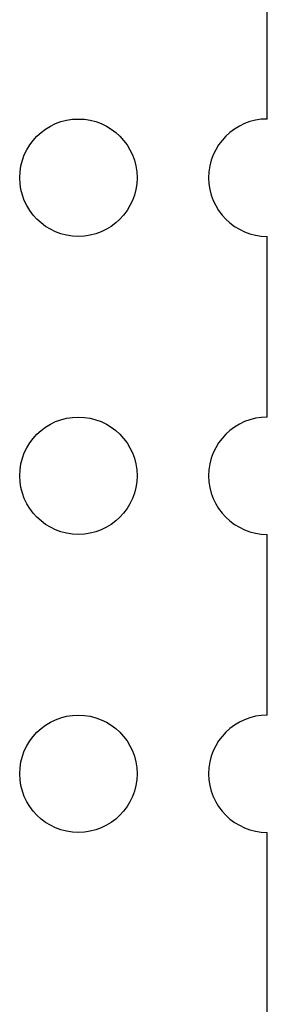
# Model space of a CAD drawing. Header units: millimetres. Extents: x 0 to 297, y 0 to 210.
# Tile 153 of 172: x 206.36 to 208.47, y 124.69 to 133.08. Entities that reach past the tile are written whole.
import ezdxf

# ---------------------------------------------------------------- set-up
doc = ezdxf.new("R2010")
doc.units = ezdxf.units.MM
doc.header["$LTSCALE"] = 16.335
doc.layers.add('OPEN_CASCADEDXF_CONTINUOUS_LINE', color=7, linetype='CONTINUOUS')

msp = doc.modelspace()

# ---------------------------------------------------------------- linework, layer by layer
at = {"layer": 'OPEN_CASCADEDXF_CONTINUOUS_LINE', "color": 7, "linetype": 'Continuous'}
for p, q in [((208.4694, 132.2336), (208.4694, 133.7736)), ((208.4694, 129.6936), (208.4694, 131.2336)), ((208.4694, 127.1536), (208.4694, 128.6936)), ((208.4694, 124.6136), (208.4694, 126.1536))]:
    msp.add_line(p, q, dxfattribs=at)
for centre in [(206.8594, 131.7336), (206.8594, 129.1936), (206.8594, 126.6536)]:
    msp.add_circle(centre, 0.5, dxfattribs=at)
for centre in [(208.4694, 131.7336), (208.4694, 129.1936), (208.4694, 126.6536)]:
    msp.add_arc(centre, 0.5, 90, 270, dxfattribs=at)

doc.saveas('drawing.dxf')
